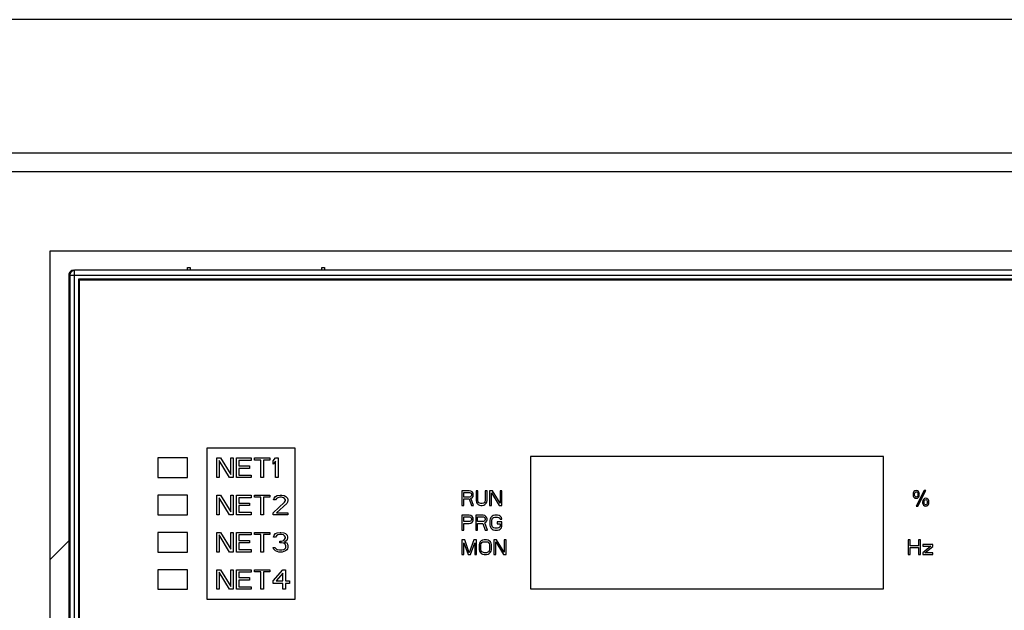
# Model space of a CAD drawing. Header units: millimetres. Extents: x 0 to 2550, y 0 to 1800.
# Tile 14 of 29: x 954 to 1054, y 1022 to 1082. Entities that reach past the tile are written whole.
import ezdxf

# ---------------------------------------------------------------- set-up
doc = ezdxf.new("R2010")
doc.units = ezdxf.units.MM
doc.header["$LTSCALE"] = 140.25
doc.layers.get('0').update_dxf_attribs({"linetype": 'CONTINUOUS'})
doc.layers.add('00_COMPONENTS', color=7, linetype='CONTINUOUS')

msp = doc.modelspace()

# ---------------------------------------------------------------- linework, layer by layer
at = {"color": 9, "linetype": 'CONTINUOUS'}
for p, q in [((1133.63, 1082.42), (823.63, 1082.42)), ((823.63, 1068.82), (1133.63, 1068.82)), ((823.63, 1066.93), (1133.63, 1066.93))]:
    msp.add_line(p, q, dxfattribs=at)
at = {"color": 7, "linetype": 'CONTINUOUS'}
for p, q in [((956.63, 882.35), (956.63, 1058.85)), ((956.63, 1058.85), (1090.63, 1058.85))]:
    msp.add_line(p, q, dxfattribs=at)
at = {"color": 3, "linetype": 'CONTINUOUS'}
msp.add_line((956.63, 1027.35), (958.53, 1029.25), dxfattribs=at)
at = {"layer": '00_COMPONENTS', "color": 7, "linetype": 'CONTINUOUS'}
for p, q in [((958.53, 1056.35), (958.53, 878.39)), ((958.63, 1056.35), (958.63, 878.35)), ((1088.13, 1056.85), (959.13, 1056.85)), ((970.63, 1056.85), (970.64, 1057.15)), ((970.64, 1057.15), (970.93, 1057.15)), ((970.93, 1057.15), (970.93, 1056.85)), ((984.33, 1056.85), (984.34, 1057.15)), ((984.34, 1057.15), (984.63, 1057.15)), ((984.63, 1057.15), (984.63, 1056.85)), ((959.53, 1055.95), (959.53, 968.75)), ((1087.73, 1055.95), (959.53, 1055.95)), ((959.63, 968.85), (959.63, 1055.85)), ((1087.63, 1055.85), (959.63, 1055.85)), ((972.63, 1038.7), (972.63, 1023.3)), ((981.63, 1038.7), (972.63, 1038.7)), ((981.63, 1023.3), (981.63, 1038.7)), ((967.63, 1037.7), (967.63, 1035.7)), ((970.63, 1037.7), (967.63, 1037.7)), ((970.63, 1035.7), (970.63, 1037.7)), ((973.63, 1035.7), (973.63, 1037.7)), ((973.63, 1037.7), (974.01, 1037.7)), ((973.88, 1037.45), (973.88, 1035.7)), ((974.92, 1035.7), (973.88, 1037.45)), ((974.01, 1037.7), (975.05, 1036)), ((975.05, 1036), (975.05, 1037.7)), ((975.05, 1037.7), (975.3, 1037.7)), ((975.3, 1037.7), (975.3, 1035.7)), ((975.63, 1035.7), (975.63, 1037.7)), ((975.63, 1037.7), (977.13, 1037.7)), ((975.88, 1037.45), (975.88, 1036.89)), ((977.13, 1037.45), (975.88, 1037.45)), ((977.13, 1037.7), (977.13, 1037.45)), ((977.47, 1037.49), (977.47, 1037.7)), ((977.47, 1037.7), (979.05, 1037.7)), ((978.13, 1037.49), (977.47, 1037.49)), ((978.13, 1035.7), (978.13, 1037.49)), ((978.38, 1037.49), (978.38, 1035.7)), ((979.05, 1037.49), (978.38, 1037.49)), ((979.05, 1037.7), (979.05, 1037.49)), ((979.38, 1037.41), (979.63, 1037.7)), ((979.38, 1037.06), (979.38, 1037.41)), ((979.63, 1037.36), (979.38, 1037.06)), ((979.63, 1037.7), (979.88, 1037.7)), ((979.63, 1035.7), (979.63, 1037.36)), ((979.88, 1037.7), (979.88, 1035.7)), ((1005.63, 1037.85), (1005.63, 1024.35)), ((1041.63, 1037.85), (1005.63, 1037.85)), ((1041.63, 1024.35), (1041.63, 1037.85)), ((975.88, 1036.89), (976.97, 1036.89)), ((975.88, 1036.64), (975.88, 1035.96)), ((976.97, 1036.64), (975.88, 1036.64)), ((976.97, 1036.89), (976.97, 1036.64)), ((967.63, 1035.7), (970.63, 1035.7)), ((973.88, 1035.7), (973.63, 1035.7)), ((975.3, 1035.7), (974.92, 1035.7)), ((977.13, 1035.7), (975.63, 1035.7)), ((975.88, 1035.96), (977.13, 1035.96)), ((977.13, 1035.96), (977.13, 1035.7)), ((978.38, 1035.7), (978.13, 1035.7)), ((979.88, 1035.7), (979.63, 1035.7)), ((998.63, 1034.35), (998.63, 1032.85)), ((999.38, 1034.35), (998.63, 1034.35)), ((998.82, 1033.71), (998.82, 1034.19)), ((998.82, 1034.19), (999.41, 1034.19)), ((999.54, 1034.32), (999.38, 1034.35)), ((999.41, 1034.19), (999.51, 1034.16)), ((999.51, 1034.16), (999.57, 1034.1)), ((999.66, 1034.23), (999.54, 1034.32)), ((999.76, 1034.1), (999.66, 1034.23)), ((1000.07, 1034.35), (1000.07, 1033.36)), ((1000.26, 1034.35), (1000.07, 1034.35)), ((1000.26, 1033.36), (1000.26, 1034.35)), ((1001.01, 1034.35), (1001.01, 1033.36)), ((1001.2, 1034.35), (1001.01, 1034.35)), ((1001.2, 1033.36), (1001.2, 1034.35)), ((1001.45, 1034.35), (1001.45, 1032.85)), ((1001.73, 1034.35), (1001.45, 1034.35)), ((1001.63, 1032.85), (1001.63, 1034.16)), ((1001.63, 1034.16), (1002.41, 1032.85)), ((1002.51, 1033.08), (1001.73, 1034.35)), ((1002.51, 1034.35), (1002.51, 1033.08)), ((1002.7, 1034.35), (1002.51, 1034.35)), ((1002.7, 1032.85), (1002.7, 1034.35)), ((1045.77, 1034.38), (1044.95, 1032.8)), ((1045.11, 1032.8), (1045.92, 1034.38)), ((1045.92, 1034.38), (1045.77, 1034.38)), ((967.63, 1033.9), (967.63, 1031.9)), ((970.63, 1033.9), (967.63, 1033.9)), ((970.63, 1031.9), (970.63, 1033.9)), ((973.63, 1031.9), (973.63, 1033.9)), ((973.63, 1033.9), (974.01, 1033.9)), ((973.88, 1033.65), (973.88, 1031.9)), ((974.92, 1031.9), (973.88, 1033.65)), ((974.01, 1033.9), (975.05, 1032.2)), ((975.05, 1032.2), (975.05, 1033.9)), ((975.05, 1033.9), (975.3, 1033.9)), ((975.3, 1033.9), (975.3, 1031.9)), ((975.63, 1031.9), (975.63, 1033.9)), ((975.63, 1033.9), (977.13, 1033.9)), ((975.88, 1033.65), (975.88, 1033.09)), ((977.13, 1033.65), (975.88, 1033.65)), ((977.13, 1033.9), (977.13, 1033.65)), ((977.47, 1033.69), (977.47, 1033.9)), ((977.47, 1033.9), (979.05, 1033.9)), ((978.13, 1033.69), (977.47, 1033.69)), ((978.13, 1031.9), (978.13, 1033.69)), ((978.38, 1033.69), (978.38, 1031.9)), ((979.05, 1033.69), (978.38, 1033.69)), ((979.05, 1033.9), (979.05, 1033.69)), ((979.38, 1032.12), (980.55, 1033.18)), ((979.42, 1033.43), (979.47, 1033.61)), ((979.63, 1033.43), (979.42, 1033.43)), ((979.47, 1033.61), (979.63, 1033.78)), ((979.63, 1033.78), (979.8, 1033.86)), ((979.72, 1033.56), (979.63, 1033.43)), ((979.84, 1033.65), (979.72, 1033.56)), ((979.8, 1033.86), (980.09, 1033.9)), ((980.05, 1033.69), (979.84, 1033.65)), ((980.22, 1033.69), (980.05, 1033.69)), ((980.09, 1033.9), (980.26, 1033.9)), ((980.42, 1033.65), (980.22, 1033.69)), ((980.26, 1033.9), (980.51, 1033.86)), ((980.55, 1033.56), (980.42, 1033.65)), ((980.51, 1033.86), (980.67, 1033.78)), ((980.63, 1033.43), (980.55, 1033.56)), ((980.55, 1033.18), (980.63, 1033.35)), ((980.63, 1033.35), (980.63, 1033.43)), ((980.67, 1033.78), (980.84, 1033.61)), ((980.84, 1033.18), (980.76, 1033.05)), ((980.84, 1033.61), (980.88, 1033.43)), ((980.88, 1033.35), (980.84, 1033.18)), ((980.88, 1033.43), (980.88, 1033.35)), ((999.41, 1033.71), (998.82, 1033.71)), ((998.82, 1032.85), (998.82, 1033.52)), ((998.82, 1033.52), (999.35, 1033.52)), ((999.35, 1033.52), (999.6, 1032.85)), ((999.51, 1033.75), (999.41, 1033.71)), ((999.57, 1033.81), (999.51, 1033.75)), ((999.54, 1033.59), (999.66, 1033.65)), ((999.82, 1032.85), (999.54, 1033.59)), ((999.57, 1034.1), (999.6, 1034)), ((999.6, 1033.91), (999.57, 1033.81)), ((999.6, 1034), (999.6, 1033.91)), ((999.66, 1033.65), (999.76, 1033.78)), ((999.79, 1034), (999.76, 1034.1)), ((999.76, 1033.78), (999.79, 1033.87)), ((999.79, 1033.87), (999.79, 1034)), ((1000.07, 1033.36), (1000.1, 1033.2)), ((1000.1, 1033.2), (1000.16, 1033.08)), ((1000.29, 1033.24), (1000.26, 1033.36)), ((1000.35, 1033.14), (1000.29, 1033.24)), ((1000.45, 1033.08), (1000.35, 1033.14)), ((1000.91, 1033.14), (1000.82, 1033.08)), ((1000.98, 1033.24), (1000.91, 1033.14)), ((1001.01, 1033.36), (1000.98, 1033.24)), ((1001.1, 1033.08), (1001.16, 1033.2)), ((1001.16, 1033.2), (1001.2, 1033.36)), ((975.88, 1033.09), (976.97, 1033.09)), ((975.88, 1032.84), (975.88, 1032.16)), ((976.97, 1032.84), (975.88, 1032.84)), ((975.88, 1032.16), (977.13, 1032.16)), ((976.97, 1033.09), (976.97, 1032.84)), ((977.13, 1032.16), (977.13, 1031.9)), ((980.76, 1033.05), (979.72, 1032.12)), ((998.63, 1032.85), (998.82, 1032.85)), ((999.6, 1032.85), (999.82, 1032.85)), ((1000.16, 1033.08), (1000.29, 1032.95)), ((1000.29, 1032.95), (1000.41, 1032.88)), ((1000.41, 1032.88), (1000.57, 1032.85)), ((1000.57, 1033.04), (1000.45, 1033.08)), ((1000.7, 1033.04), (1000.57, 1033.04)), ((1000.57, 1032.85), (1000.7, 1032.85)), ((1000.82, 1033.08), (1000.7, 1033.04)), ((1000.7, 1032.85), (1000.85, 1032.88)), ((1000.85, 1032.88), (1000.98, 1032.95)), ((1000.98, 1032.95), (1001.1, 1033.08)), ((1001.45, 1032.85), (1001.63, 1032.85)), ((1002.41, 1032.85), (1002.7, 1032.85)), ((1044.95, 1032.8), (1045.11, 1032.8)), ((967.63, 1031.9), (970.63, 1031.9)), ((973.88, 1031.9), (973.63, 1031.9)), ((975.3, 1031.9), (974.92, 1031.9)), ((977.13, 1031.9), (975.63, 1031.9)), ((978.38, 1031.9), (978.13, 1031.9)), ((979.38, 1031.9), (979.38, 1032.12)), ((980.88, 1031.9), (979.38, 1031.9)), ((979.72, 1032.12), (980.88, 1032.12)), ((980.88, 1032.12), (980.88, 1031.9)), ((998.63, 1031.85), (998.63, 1030.35)), ((999.38, 1031.85), (998.63, 1031.85)), ((998.82, 1031.21), (998.82, 1031.69)), ((998.82, 1031.69), (999.41, 1031.69)), ((999.41, 1031.21), (998.82, 1031.21)), ((999.54, 1031.82), (999.38, 1031.85)), ((999.41, 1031.69), (999.51, 1031.66)), ((999.51, 1031.25), (999.41, 1031.21)), ((999.51, 1031.66), (999.57, 1031.6)), ((999.57, 1031.31), (999.51, 1031.25)), ((999.66, 1031.73), (999.54, 1031.82)), ((999.54, 1031.06), (999.66, 1031.15)), ((999.57, 1031.6), (999.6, 1031.5)), ((999.6, 1031.41), (999.57, 1031.31)), ((999.6, 1031.5), (999.6, 1031.41)), ((999.76, 1031.6), (999.66, 1031.73)), ((999.66, 1031.15), (999.76, 1031.28)), ((999.79, 1031.5), (999.76, 1031.6)), ((999.76, 1031.28), (999.79, 1031.37)), ((999.79, 1031.37), (999.79, 1031.5)), ((1000.04, 1031.85), (1000.04, 1030.35)), ((1000.79, 1031.85), (1000.04, 1031.85)), ((1000.23, 1031.21), (1000.23, 1031.69)), ((1000.23, 1031.69), (1000.82, 1031.69)), ((1000.82, 1031.21), (1000.23, 1031.21)), ((1000.95, 1031.82), (1000.79, 1031.85)), ((1000.82, 1031.69), (1000.91, 1031.66)), ((1000.91, 1031.25), (1000.82, 1031.21)), ((1000.91, 1031.66), (1000.98, 1031.6)), ((1000.98, 1031.31), (1000.91, 1031.25)), ((1001.07, 1031.73), (1000.95, 1031.82)), ((1000.95, 1031.09), (1001.07, 1031.15)), ((1000.98, 1031.6), (1001.01, 1031.5)), ((1001.01, 1031.41), (1000.98, 1031.31)), ((1001.01, 1031.5), (1001.01, 1031.41)), ((1001.16, 1031.6), (1001.07, 1031.73)), ((1001.07, 1031.15), (1001.16, 1031.28)), ((1001.2, 1031.5), (1001.16, 1031.6)), ((1001.16, 1031.28), (1001.2, 1031.37)), ((1001.2, 1031.37), (1001.2, 1031.5)), ((1001.51, 1031.5), (1001.48, 1031.34)), ((1001.48, 1031.34), (1001.48, 1030.86)), ((1001.57, 1031.63), (1001.51, 1031.5)), ((1001.7, 1031.76), (1001.57, 1031.63)), ((1001.66, 1031.34), (1001.7, 1031.47)), ((1001.66, 1030.86), (1001.66, 1031.34)), ((1001.82, 1031.82), (1001.7, 1031.76)), ((1001.7, 1031.47), (1001.76, 1031.57)), ((1001.76, 1031.57), (1001.85, 1031.63)), ((1001.98, 1031.85), (1001.82, 1031.82)), ((1001.85, 1031.63), (1001.98, 1031.66)), ((1002.26, 1031.85), (1001.98, 1031.85)), ((1001.98, 1031.66), (1002.26, 1031.66)), ((1002.23, 1031.18), (1002.23, 1030.99)), ((1002.7, 1031.18), (1002.23, 1031.18)), ((1002.41, 1031.82), (1002.26, 1031.85)), ((1002.26, 1031.66), (1002.38, 1031.63)), ((1002.38, 1031.63), (1002.48, 1031.57)), ((1002.54, 1031.76), (1002.41, 1031.82)), ((1002.48, 1031.57), (1002.51, 1031.47)), ((1002.51, 1031.47), (1002.7, 1031.47)), ((1002.66, 1031.63), (1002.54, 1031.76)), ((1002.7, 1031.47), (1002.66, 1031.63)), ((1002.7, 1030.7), (1002.7, 1031.18)), ((998.63, 1030.35), (998.82, 1030.35)), ((998.82, 1030.35), (998.82, 1031.02)), ((998.82, 1031.02), (999.38, 1031.02)), ((999.38, 1031.02), (999.54, 1031.06)), ((1000.04, 1030.35), (1000.23, 1030.35)), ((1000.23, 1030.35), (1000.23, 1031.02)), ((1000.23, 1031.02), (1000.76, 1031.02)), ((1000.76, 1031.02), (1001.01, 1030.35)), ((1001.23, 1030.35), (1000.95, 1031.09)), ((1001.01, 1030.35), (1001.23, 1030.35)), ((1001.48, 1030.86), (1001.51, 1030.7)), ((1001.51, 1030.7), (1001.57, 1030.58)), ((1001.57, 1030.58), (1001.7, 1030.45)), ((1001.7, 1030.74), (1001.66, 1030.86)), ((1001.76, 1030.64), (1001.7, 1030.74)), ((1001.7, 1030.45), (1001.82, 1030.38)), ((1001.85, 1030.58), (1001.76, 1030.64)), ((1001.82, 1030.38), (1001.98, 1030.35)), ((1001.98, 1030.54), (1001.85, 1030.58)), ((1002.26, 1030.54), (1001.98, 1030.54)), ((1001.98, 1030.35), (1002.26, 1030.35)), ((1002.23, 1030.99), (1002.51, 1030.99)), ((1002.38, 1030.58), (1002.26, 1030.54)), ((1002.26, 1030.35), (1002.41, 1030.38)), ((1002.48, 1030.64), (1002.38, 1030.58)), ((1002.41, 1030.38), (1002.54, 1030.45)), ((1002.51, 1030.74), (1002.48, 1030.64)), ((1002.51, 1030.99), (1002.51, 1030.74)), ((1002.54, 1030.45), (1002.66, 1030.58)), ((1002.66, 1030.58), (1002.7, 1030.7)), ((967.63, 1030.1), (967.63, 1028.1)), ((970.63, 1030.1), (967.63, 1030.1)), ((970.63, 1028.1), (970.63, 1030.1)), ((973.63, 1028.1), (973.63, 1030.1)), ((973.63, 1030.1), (974.01, 1030.1)), ((973.88, 1029.85), (973.88, 1028.1)), ((974.92, 1028.1), (973.88, 1029.85)), ((974.01, 1030.1), (975.05, 1028.4)), ((975.05, 1028.4), (975.05, 1030.1)), ((975.05, 1030.1), (975.3, 1030.1)), ((975.3, 1030.1), (975.3, 1028.1)), ((975.63, 1028.1), (975.63, 1030.1)), ((975.63, 1030.1), (977.13, 1030.1)), ((975.88, 1029.85), (975.88, 1029.29)), ((977.13, 1029.85), (975.88, 1029.85)), ((975.88, 1029.29), (976.97, 1029.29)), ((976.97, 1029.29), (976.97, 1029.04)), ((977.13, 1030.1), (977.13, 1029.85)), ((977.47, 1029.89), (977.47, 1030.1)), ((977.47, 1030.1), (979.05, 1030.1)), ((978.13, 1029.89), (977.47, 1029.89)), ((978.13, 1028.1), (978.13, 1029.89)), ((978.38, 1029.89), (978.38, 1028.1)), ((979.05, 1029.89), (978.38, 1029.89)), ((979.05, 1030.1), (979.05, 1029.89)), ((979.42, 1029.63), (979.47, 1029.81)), ((979.63, 1029.63), (979.42, 1029.63)), ((979.47, 1029.81), (979.63, 1029.98)), ((979.63, 1029.98), (979.8, 1030.06)), ((979.72, 1029.76), (979.63, 1029.63)), ((979.84, 1029.85), (979.72, 1029.76)), ((979.8, 1030.06), (980.09, 1030.1)), ((980.05, 1029.89), (979.84, 1029.85)), ((980.22, 1029.89), (980.05, 1029.89)), ((980.05, 1029.04), (980.05, 1029.21)), ((980.05, 1029.21), (980.22, 1029.21)), ((980.09, 1030.1), (980.17, 1030.1)), ((980.17, 1030.1), (980.47, 1030.06)), ((980.42, 1029.85), (980.22, 1029.89)), ((980.22, 1029.21), (980.47, 1029.29)), ((980.55, 1029.76), (980.42, 1029.85)), ((980.47, 1030.06), (980.63, 1029.98)), ((980.47, 1029.29), (980.55, 1029.38)), ((980.63, 1029.63), (980.55, 1029.76)), ((980.55, 1029.38), (980.63, 1029.55)), ((980.72, 1029.25), (980.55, 1029.12)), ((980.55, 1029.12), (980.76, 1029.04)), ((980.63, 1029.98), (980.8, 1029.81)), ((980.63, 1029.55), (980.63, 1029.63)), ((980.8, 1029.38), (980.72, 1029.25)), ((980.8, 1029.81), (980.84, 1029.63)), ((980.84, 1029.55), (980.8, 1029.38)), ((980.84, 1029.63), (980.84, 1029.55)), ((998.63, 1029.35), (998.63, 1027.85)), ((998.91, 1029.35), (998.63, 1029.35)), ((999.38, 1028.01), (998.91, 1029.35)), ((999.85, 1029.35), (999.38, 1028.01)), ((1000.13, 1029.35), (999.85, 1029.35)), ((1000.13, 1027.85), (1000.13, 1029.35)), ((1000.48, 1029.13), (1000.41, 1029)), ((1000.6, 1029.26), (1000.48, 1029.13)), ((1000.73, 1029.32), (1000.6, 1029.26)), ((1000.66, 1029.07), (1000.76, 1029.13)), ((1000.88, 1029.35), (1000.73, 1029.32)), ((1000.76, 1029.13), (1000.88, 1029.16)), ((1001.13, 1029.35), (1000.88, 1029.35)), ((1000.88, 1029.16), (1001.13, 1029.16)), ((1001.29, 1029.32), (1001.13, 1029.35)), ((1001.13, 1029.16), (1001.26, 1029.13)), ((1001.26, 1029.13), (1001.35, 1029.07)), ((1001.41, 1029.26), (1001.29, 1029.32)), ((1001.54, 1029.13), (1001.41, 1029.26)), ((1001.6, 1029), (1001.54, 1029.13)), ((1001.88, 1029.35), (1001.88, 1027.85)), ((1002.16, 1029.35), (1001.88, 1029.35)), ((1002.07, 1027.85), (1002.07, 1029.16)), ((1002.07, 1029.16), (1002.85, 1027.85)), ((1002.95, 1028.08), (1002.16, 1029.35)), ((1002.95, 1029.35), (1002.95, 1028.08)), ((1003.13, 1029.35), (1002.95, 1029.35)), ((1003.13, 1027.85), (1003.13, 1029.35)), ((1044.13, 1029.35), (1044.13, 1027.85)), ((1044.32, 1029.35), (1044.13, 1029.35)), ((1044.32, 1028.75), (1044.32, 1029.35)), ((1045.2, 1029.35), (1045.2, 1028.75)), ((1045.38, 1029.35), (1045.2, 1029.35)), ((1045.38, 1027.85), (1045.38, 1029.35)), ((975.88, 1029.04), (975.88, 1028.36)), ((976.97, 1029.04), (975.88, 1029.04)), ((975.88, 1028.36), (977.13, 1028.36)), ((977.13, 1028.36), (977.13, 1028.1)), ((979.42, 1028.44), (979.38, 1028.57)), ((979.38, 1028.57), (979.59, 1028.57)), ((979.51, 1028.32), (979.42, 1028.44)), ((979.63, 1028.23), (979.51, 1028.32)), ((979.59, 1028.57), (979.63, 1028.49)), ((979.63, 1028.49), (979.72, 1028.4)), ((979.8, 1028.15), (979.63, 1028.23)), ((979.72, 1028.4), (979.8, 1028.36)), ((979.8, 1028.36), (980.01, 1028.32)), ((979.97, 1028.1), (979.8, 1028.15)), ((980.01, 1028.32), (980.26, 1028.32)), ((980.22, 1029.04), (980.05, 1029.04)), ((980.47, 1029), (980.22, 1029.04)), ((980.26, 1028.32), (980.47, 1028.36)), ((980.47, 1028.15), (980.3, 1028.1)), ((980.59, 1028.91), (980.47, 1029)), ((980.47, 1028.36), (980.55, 1028.4)), ((980.63, 1028.23), (980.47, 1028.15)), ((980.55, 1028.4), (980.63, 1028.49)), ((980.67, 1028.74), (980.59, 1028.91)), ((980.63, 1028.49), (980.67, 1028.57)), ((980.76, 1028.32), (980.63, 1028.23)), ((980.67, 1028.57), (980.67, 1028.74)), ((980.76, 1029.04), (980.84, 1028.91)), ((980.84, 1028.44), (980.76, 1028.32)), ((980.84, 1028.91), (980.88, 1028.74)), ((980.88, 1028.57), (980.84, 1028.44)), ((980.88, 1028.74), (980.88, 1028.57)), ((998.82, 1027.85), (998.82, 1029.03)), ((998.82, 1029.03), (999.26, 1027.85)), ((999.51, 1027.85), (999.95, 1029.03)), ((999.95, 1029.03), (999.95, 1027.85)), ((1000.41, 1029), (1000.38, 1028.84)), ((1000.38, 1028.84), (1000.38, 1028.36)), ((1000.38, 1028.36), (1000.41, 1028.2)), ((1000.41, 1028.2), (1000.48, 1028.08)), ((1000.57, 1028.84), (1000.6, 1028.97)), ((1000.57, 1028.36), (1000.57, 1028.84)), ((1000.6, 1028.24), (1000.57, 1028.36)), ((1000.6, 1028.97), (1000.66, 1029.07)), ((1000.66, 1028.14), (1000.6, 1028.24)), ((1000.76, 1028.08), (1000.66, 1028.14)), ((1001.35, 1028.14), (1001.26, 1028.08)), ((1001.35, 1029.07), (1001.41, 1028.97)), ((1001.41, 1028.24), (1001.35, 1028.14)), ((1001.41, 1028.97), (1001.45, 1028.84)), ((1001.45, 1028.36), (1001.41, 1028.24)), ((1001.45, 1028.84), (1001.45, 1028.36)), ((1001.54, 1028.08), (1001.6, 1028.2)), ((1001.63, 1028.84), (1001.6, 1029)), ((1001.6, 1028.2), (1001.63, 1028.36)), ((1001.63, 1028.36), (1001.63, 1028.84)), ((1045.2, 1028.75), (1044.32, 1028.75)), ((1044.32, 1027.85), (1044.32, 1028.56)), ((1044.32, 1028.56), (1045.2, 1028.56)), ((1045.2, 1028.56), (1045.2, 1027.85)), ((1045.63, 1028.87), (1045.63, 1028.71)), ((1046.63, 1028.87), (1045.63, 1028.87)), ((1046.45, 1028.71), (1045.63, 1028.04)), ((1045.63, 1028.71), (1046.45, 1028.71)), ((1045.82, 1028.01), (1046.63, 1028.68)), ((1046.63, 1028.68), (1046.63, 1028.87)), ((967.63, 1028.1), (970.63, 1028.1)), ((973.88, 1028.1), (973.63, 1028.1)), ((975.3, 1028.1), (974.92, 1028.1)), ((977.13, 1028.1), (975.63, 1028.1)), ((978.38, 1028.1), (978.13, 1028.1)), ((980.3, 1028.1), (979.97, 1028.1)), ((998.63, 1027.85), (998.82, 1027.85)), ((999.26, 1027.85), (999.51, 1027.85)), ((999.95, 1027.85), (1000.13, 1027.85)), ((1000.48, 1028.08), (1000.6, 1027.95)), ((1000.6, 1027.95), (1000.73, 1027.88)), ((1000.73, 1027.88), (1000.88, 1027.85)), ((1000.88, 1028.04), (1000.76, 1028.08)), ((1001.13, 1028.04), (1000.88, 1028.04)), ((1000.88, 1027.85), (1001.13, 1027.85)), ((1001.26, 1028.08), (1001.13, 1028.04)), ((1001.13, 1027.85), (1001.29, 1027.88)), ((1001.29, 1027.88), (1001.41, 1027.95)), ((1001.41, 1027.95), (1001.54, 1028.08)), ((1001.88, 1027.85), (1002.07, 1027.85)), ((1002.85, 1027.85), (1003.13, 1027.85)), ((1044.13, 1027.85), (1044.32, 1027.85)), ((1045.2, 1027.85), (1045.38, 1027.85)), ((1045.63, 1028.04), (1045.63, 1027.85)), ((1045.63, 1027.85), (1046.63, 1027.85)), ((1046.63, 1028.01), (1045.82, 1028.01)), ((1046.63, 1027.85), (1046.63, 1028.01)), ((967.63, 1026.3), (967.63, 1024.3)), ((970.63, 1026.3), (967.63, 1026.3)), ((970.63, 1024.3), (970.63, 1026.3)), ((973.63, 1024.3), (973.63, 1026.3)), ((973.63, 1026.3), (974.01, 1026.3)), ((974.01, 1026.3), (975.05, 1024.6)), ((975.05, 1024.6), (975.05, 1026.3)), ((975.05, 1026.3), (975.3, 1026.3)), ((975.3, 1026.3), (975.3, 1024.3)), ((975.63, 1024.3), (975.63, 1026.3)), ((975.63, 1026.3), (977.13, 1026.3)), ((977.13, 1026.3), (977.13, 1026.05)), ((977.47, 1026.09), (977.47, 1026.3)), ((977.47, 1026.3), (979.05, 1026.3)), ((979.05, 1026.3), (979.05, 1026.09)), ((979.38, 1025.15), (980.38, 1026.3)), ((980.38, 1026.3), (980.63, 1026.3)), ((980.63, 1026.3), (980.63, 1025.15)), ((973.88, 1026.05), (973.88, 1024.3)), ((974.92, 1024.3), (973.88, 1026.05)), ((975.88, 1026.05), (975.88, 1025.49)), ((977.13, 1026.05), (975.88, 1026.05)), ((975.88, 1025.49), (976.97, 1025.49)), ((975.88, 1025.24), (975.88, 1024.56)), ((976.97, 1025.24), (975.88, 1025.24)), ((976.97, 1025.49), (976.97, 1025.24)), ((978.13, 1026.09), (977.47, 1026.09)), ((978.13, 1024.3), (978.13, 1026.09)), ((978.38, 1026.09), (978.38, 1024.3)), ((979.05, 1026.09), (978.38, 1026.09)), ((979.38, 1024.9), (979.38, 1025.15)), ((980.38, 1025.96), (979.67, 1025.15)), ((979.67, 1025.15), (980.38, 1025.15)), ((980.38, 1025.15), (980.38, 1025.96)), ((980.63, 1025.15), (981.05, 1025.15)), ((981.05, 1025.15), (981.05, 1024.9)), ((967.63, 1024.3), (970.63, 1024.3)), ((973.88, 1024.3), (973.63, 1024.3)), ((975.3, 1024.3), (974.92, 1024.3)), ((977.13, 1024.3), (975.63, 1024.3)), ((975.88, 1024.56), (977.13, 1024.56)), ((977.13, 1024.56), (977.13, 1024.3)), ((978.38, 1024.3), (978.13, 1024.3)), ((980.38, 1024.9), (979.38, 1024.9)), ((980.38, 1024.3), (980.38, 1024.9)), ((980.63, 1024.3), (980.38, 1024.3)), ((980.63, 1024.9), (980.63, 1024.3)), ((981.05, 1024.9), (980.63, 1024.9)), ((1005.63, 1024.35), (1041.63, 1024.35)), ((972.63, 1023.3), (981.63, 1023.3))]:
    msp.add_line(p, q, dxfattribs=at)
at = {"layer": '00_COMPONENTS', "color": 9, "linetype": 'CONTINUOUS'}
for p, q in [((958.53, 1056.35), (1088.74, 1056.35)), ((959.13, 968.48), (959.13, 1056.85))]:
    msp.add_line(p, q, dxfattribs=at)
at = {"layer": '00_COMPONENTS', "color": 7, "linetype": 'CONTINUOUS'}
msp.add_arc((959.13, 1056.35), 0.5, 90, 180, dxfattribs=at)
msp.add_ellipse((959.03, 1056.35), major_axis=(0.501, 0), ratio=0.99863, start_param=1.570796, end_param=3.141593, dxfattribs=at)
for points in [[(1044.71, 1034.27), (1044.66, 1034.19), (1044.63, 1034.1), (1044.63, 1033.99)], [(1044.95, 1034.38), (1044.85, 1034.38), (1044.77, 1034.34), (1044.71, 1034.27)], [(1044.79, 1033.97), (1044.79, 1034.08), (1044.81, 1034.15), (1044.84, 1034.19)], [(1044.84, 1034.19), (1044.87, 1034.23), (1044.91, 1034.25), (1044.95, 1034.25)], [(1045.18, 1034.28), (1045.12, 1034.34), (1045.04, 1034.38), (1044.95, 1034.38)], [(1044.95, 1034.25), (1045, 1034.25), (1045.04, 1034.23), (1045.07, 1034.19)], [(1045.07, 1034.19), (1045.1, 1034.15), (1045.11, 1034.08), (1045.11, 1033.99)], [(1045.27, 1033.98), (1045.27, 1034.11), (1045.24, 1034.21), (1045.18, 1034.28)], [(1044.63, 1033.99), (1044.63, 1033.86), (1044.66, 1033.75), (1044.72, 1033.69)], [(1044.72, 1033.69), (1044.78, 1033.62), (1044.86, 1033.59), (1044.95, 1033.59)], [(1044.84, 1033.77), (1044.81, 1033.81), (1044.79, 1033.88), (1044.79, 1033.97)], [(1044.95, 1033.71), (1044.91, 1033.71), (1044.87, 1033.73), (1044.84, 1033.77)], [(1045.07, 1033.77), (1045.04, 1033.73), (1045, 1033.71), (1044.95, 1033.71)], [(1044.95, 1033.59), (1045.04, 1033.59), (1045.12, 1033.62), (1045.18, 1033.69)], [(1045.11, 1033.99), (1045.11, 1033.88), (1045.1, 1033.81), (1045.07, 1033.77)], [(1045.18, 1033.69), (1045.24, 1033.76), (1045.27, 1033.85), (1045.27, 1033.98)], [(1045.68, 1033.48), (1045.63, 1033.4), (1045.6, 1033.31), (1045.6, 1033.21)], [(1045.6, 1033.21), (1045.6, 1033.07), (1045.63, 1032.97), (1045.69, 1032.9)], [(1045.92, 1033.59), (1045.82, 1033.59), (1045.74, 1033.55), (1045.68, 1033.48)], [(1045.76, 1033.19), (1045.76, 1033.29), (1045.78, 1033.36), (1045.81, 1033.4)], [(1045.81, 1032.98), (1045.78, 1033.02), (1045.76, 1033.09), (1045.76, 1033.19)], [(1045.81, 1033.4), (1045.84, 1033.44), (1045.88, 1033.46), (1045.92, 1033.46)], [(1046.15, 1033.49), (1046.09, 1033.56), (1046.01, 1033.59), (1045.92, 1033.59)], [(1045.92, 1033.46), (1045.97, 1033.46), (1046.01, 1033.44), (1046.04, 1033.4)], [(1046.04, 1033.4), (1046.07, 1033.37), (1046.08, 1033.3), (1046.08, 1033.2)], [(1046.08, 1033.2), (1046.08, 1033.1), (1046.07, 1033.02), (1046.04, 1032.98)], [(1046.25, 1033.19), (1046.25, 1033.32), (1046.21, 1033.42), (1046.15, 1033.49)], [(1046.15, 1032.9), (1046.21, 1032.97), (1046.25, 1033.07), (1046.25, 1033.19)], [(1045.69, 1032.9), (1045.75, 1032.83), (1045.83, 1032.8), (1045.92, 1032.8)], [(1045.92, 1032.92), (1045.88, 1032.92), (1045.84, 1032.94), (1045.81, 1032.98)], [(1046.04, 1032.98), (1046.01, 1032.94), (1045.97, 1032.92), (1045.92, 1032.92)], [(1045.92, 1032.8), (1046.01, 1032.8), (1046.09, 1032.83), (1046.15, 1032.9)]]:
    msp.add_open_spline(points, degree=3, dxfattribs=at)

doc.saveas('drawing.dxf')
